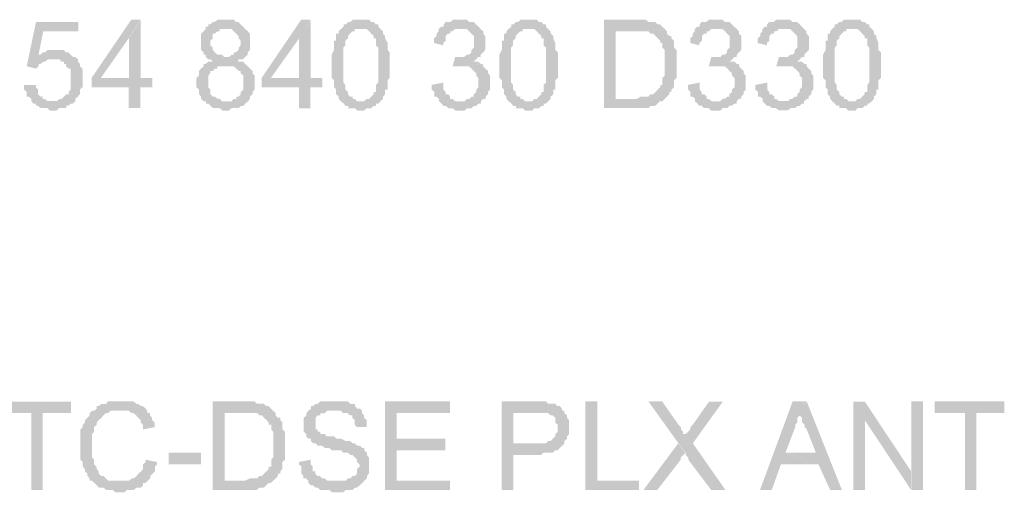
# Model space of a CAD drawing. Header units: millimetres. Extents: x -523 to 1404227, y -783705 to 1038705.
# Tile 175 of 256: x 405165 to 406955, y 238633 to 239493. Entities that reach past the tile are written whole.
import ezdxf

# ---------------------------------------------------------------- set-up
doc = ezdxf.new("R2010")
doc.units = ezdxf.units.MM
doc.linetypes.add('ACAD_ISO08W100', pattern=[36, 24, -3, 6, -3])
doc.layers.add('!!ELEKTRYKA', color=7, linetype='Continuous')

msp = doc.modelspace()

# ---------------------------------------------------------------- hatches: boundary and pattern name
at = {"layer": '!!ELEKTRYKA', "linetype": 'ACAD_ISO08W100'}
for points in [[(405271.51, 239488.35), (405194.83, 239488.35), (405178, 239407.85), (405194.83, 239403.64), (405199.51, 239407.85), (405199.51, 239412.15), (405203.25, 239412.15), (405207.93, 239416.35), (405207.93, 239416.35), (405211.67, 239416.35), (405216.34, 239420.56), (405220.08, 239420.56), (405224.76, 239420.56), (405266.83, 239424.77), (405263.09, 239424.77), (405199.51, 239429.07), (405207.93, 239471.33), (405271.51, 239471.33)], [(405384.76, 239492.61), (405367.95, 239492.61), (405296, 239386.75), (405296, 239369.84), (405363.27, 239369.84), (405363.27, 239331.72), (405384.76, 239331.72), (405384.76, 239369.84), (405406.25, 239369.84), (405406.25, 239386.75), (405384.76, 239386.75), (405312.82, 239386.75), (405363.27, 239458.69)], [(405385.19, 239492.6), (405363.7, 239458.69), (405363.7, 239386.75), (405313.25, 239386.75), (405385.19, 239386.75)], [(405541.51, 239492.6), (405536.85, 239492.6), (405533.11, 239492.6), (405528.45, 239492.6), (405524.72, 239492.6), (405520.05, 239488.4), (405516.32, 239488.4), (405511.65, 239484.11), (405507.92, 239484.11), (405507.92, 239479.91), (405503.25, 239479.91), (405503.25, 239475.71), (405499.52, 239471.42), (405494.85, 239467.22), (405494.85, 239462.93), (405494.85, 239458.73), (405494.85, 239454.53), (405494.85, 239450.24), (405494.85, 239446.04), (405494.85, 239441.84), (405494.85, 239437.55), (405499.52, 239433.35), (405499.52, 239433.35), (405499.52, 239429.15), (405503.25, 239429.15), (405503.25, 239424.86), (405507.92, 239420.66), (405511.65, 239420.66), (405516.32, 239416.36), (405516.32, 239416.36), (405511.65, 239416.36), (405507.92, 239416.36), (405503.25, 239412.16), (405499.52, 239412.16), (405499.52, 239407.97), (405494.85, 239403.67), (405494.85, 239403.67), (405491.12, 239399.47), (405491.12, 239395.27), (405491.12, 239390.98), (405486.46, 239386.78), (405486.46, 239382.49), (405486.46, 239378.29), (405486.46, 239374.09), (405486.46, 239369.8), (405491.12, 239365.6), (405491.12, 239361.4), (405491.12, 239357.11), (405494.85, 239352.91), (405494.85, 239348.71), (405499.52, 239344.42), (405503.25, 239344.42), (405541.51, 239344.42), (405536.85, 239344.42), (405533.11, 239344.42), (405528.45, 239348.71), (405524.72, 239348.71), (405520.05, 239352.91), (405516.32, 239352.91), (405511.65, 239357.11), (405511.65, 239361.4), (405511.65, 239365.6), (405507.92, 239369.8), (405507.92, 239374.09), (405507.92, 239378.29), (405507.92, 239382.49), (405507.92, 239386.78), (405507.92, 239390.98), (405511.65, 239395.27), (405511.65, 239399.47), (405516.32, 239399.47), (405520.05, 239403.67), (405524.72, 239403.67), (405524.72, 239407.97), (405528.45, 239407.97), (405533.11, 239407.97), (405536.85, 239407.97), (405579.77, 239407.97), (405575.11, 239412.16), (405571.37, 239416.36), (405566.71, 239416.36), (405562.97, 239416.36), (405562.97, 239420.66), (405566.71, 239420.66), (405571.37, 239420.66), (405575.11, 239424.86), (405541.51, 239424.86), (405536.85, 239424.86), (405533.11, 239429.15), (405528.45, 239429.15), (405524.72, 239429.15), (405520.05, 239433.35), (405520.05, 239433.35), (405516.32, 239437.55), (405516.32, 239441.84), (405511.65, 239446.04), (405511.65, 239450.24), (405511.65, 239454.53), (405516.32, 239458.73), (405516.32, 239462.93), (405516.32, 239467.22), (405520.05, 239467.22), (405524.72, 239471.42), (405528.45, 239471.42), (405528.45, 239475.71), (405533.11, 239475.71), (405541.51, 239475.71), (405575.11, 239475.71), (405571.37, 239479.91), (405571.37, 239479.91), (405566.71, 239484.11), (405566.71, 239484.11), (405562.97, 239488.4), (405558.31, 239488.4), (405554.58, 239492.6), (405549.91, 239492.6), (405546.18, 239492.6)], [(405693.73, 239492.62), (405676.94, 239492.62), (405605.15, 239386.79), (405605.15, 239369.82), (405673.21, 239369.82), (405673.21, 239331.69), (405693.73, 239331.69), (405693.73, 239369.82), (405715.17, 239369.82), (405715.17, 239386.79), (405693.73, 239386.79), (405621.93, 239386.79), (405673.21, 239458.68)], [(405694.18, 239492.51), (405672.74, 239458.67), (405672.74, 239386.69), (405622.4, 239386.69), (405694.18, 239386.69)], [(405787.56, 239492.58), (405782.9, 239492.58), (405779.18, 239492.58), (405774.52, 239492.58), (405770.79, 239492.58), (405766.13, 239488.3), (405762.41, 239488.3), (405757.75, 239484.11), (405757.75, 239484.11), (405754.02, 239484.11), (405754.02, 239479.82), (405749.37, 239475.63), (405782.9, 239475.63), (405787.56, 239475.63), (405791.29, 239475.63), (405795.94, 239475.63), (405800.6, 239471.44), (405800.6, 239471.44), (405804.33, 239467.15), (405808.98, 239462.96), (405808.98, 239462.96), (405808.98, 239458.67), (405812.71, 239458.67), (405812.71, 239454.48), (405812.71, 239450.2), (405812.71, 239446.01), (405817.37, 239441.72), (405817.37, 239437.53), (405817.37, 239433.34), (405817.37, 239429.05), (405817.37, 239424.86), (405817.37, 239416.38), (405817.37, 239412.1), (405817.37, 239407.91), (405817.37, 239403.62), (405817.37, 239399.43), (405817.37, 239390.95), (405817.37, 239386.76), (405817.37, 239382.47), (405817.37, 239378.28), (405812.71, 239374), (405812.71, 239369.81), (405812.71, 239365.52), (405812.71, 239361.33), (405808.98, 239361.33), (405808.98, 239357.04), (405808.98, 239357.04), (405804.33, 239352.85), (405800.6, 239348.66), (405795.94, 239348.66), (405791.29, 239344.37), (405787.56, 239344.37), (405787.56, 239344.37), (405749.37, 239344.37), (405754.02, 239340.18), (405757.75, 239335.9), (405762.41, 239335.9), (405762.41, 239331.71), (405766.13, 239331.71), (405770.79, 239331.71), (405774.52, 239331.71), (405779.18, 239327.42), (405787.56, 239327.42), (405787.56, 239327.42), (405791.29, 239327.42), (405795.94, 239331.71), (405800.6, 239331.71), (405804.33, 239331.71), (405808.98, 239335.9), (405812.71, 239335.9), (405812.71, 239340.18), (405817.37, 239340.18), (405817.37, 239340.18), (405821.09, 239344.37), (405825.75, 239348.66), (405825.75, 239352.85), (405829.48, 239357.04), (405829.48, 239361.33), (405829.48, 239365.52), (405834.14, 239365.52), (405834.14, 239369.81), (405834.14, 239374), (405834.14, 239378.28), (405834.14, 239382.47), (405837.86, 239386.76), (405837.86, 239390.95), (405837.86, 239395.14), (405837.86, 239399.43), (405837.86, 239403.62), (405837.86, 239412.1), (405837.86, 239412.1), (405837.86, 239420.57), (405837.86, 239424.86), (405837.86, 239429.05), (405837.86, 239433.34), (405834.14, 239437.53), (405834.14, 239441.72), (405834.14, 239446.01), (405834.14, 239450.2), (405834.14, 239450.2), (405829.48, 239458.67), (405829.48, 239462.96), (405829.48, 239462.96), (405825.75, 239467.15), (405825.75, 239471.44), (405821.09, 239475.63), (405817.37, 239479.82), (405817.37, 239484.11), (405812.71, 239484.11), (405808.98, 239488.3), (405808.98, 239488.3), (405804.33, 239488.3), (405800.6, 239492.58), (405795.94, 239492.58), (405791.29, 239492.58)], [(405965.03, 239492.58), (405961.31, 239492.58), (405956.66, 239492.58), (405952.94, 239492.58), (405948.29, 239488.3), (405944.57, 239488.3), (405939.91, 239488.3), (405936.19, 239484.11), (405936.19, 239479.83), (405936.19, 239479.83), (405931.54, 239479.83), (405965.03, 239475.64), (405969.69, 239475.64), (405973.41, 239475.64), (405978.06, 239475.64), (405982.71, 239471.36), (405986.43, 239467.17), (405986.43, 239467.17), (405991.09, 239462.89), (405991.09, 239458.71), (405991.09, 239454.43), (405991.09, 239450.24), (405991.09, 239450.24), (405991.09, 239445.96), (405991.09, 239441.77), (405986.43, 239437.49), (405986.43, 239433.31), (405982.71, 239429.03), (405982.71, 239429.03), (405978.06, 239429.03), (405973.41, 239424.84), (405969.69, 239424.84), (405965.03, 239424.84), (405961.31, 239424.84), (405999.46, 239424.84), (406003.18, 239424.84), (406003.18, 239429.03), (406007.83, 239433.31), (406007.83, 239433.31), (406011.56, 239437.49), (406011.56, 239441.77), (406011.56, 239445.96), (406011.56, 239450.24), (406011.56, 239454.43), (406011.56, 239458.71), (406011.56, 239462.89), (406007.83, 239467.17), (406007.83, 239471.36), (406007.83, 239471.36), (406003.18, 239475.64), (405999.46, 239479.83), (405999.46, 239479.83), (405994.81, 239484.11), (405991.09, 239488.3), (405986.43, 239488.3), (405982.71, 239488.3), (405978.06, 239492.58), (405973.41, 239492.58), (405969.69, 239492.58)], [(406092.48, 239492.56), (406087.84, 239492.56), (406084.12, 239492.56), (406079.47, 239492.56), (406075.75, 239492.56), (406071.1, 239488.28), (406067.38, 239488.28), (406062.74, 239484.1), (406062.74, 239484.1), (406059.02, 239484.1), (406059.02, 239479.82), (406054.37, 239475.64), (406087.84, 239475.64), (406092.48, 239475.64), (406097.13, 239475.64), (406100.85, 239475.64), (406105.5, 239471.36), (406105.5, 239471.36), (406109.22, 239467.18), (406113.87, 239462.9), (406113.87, 239462.9), (406113.87, 239458.62), (406117.59, 239458.62), (406117.59, 239454.44), (406117.59, 239450.16), (406117.59, 239445.98), (406122.23, 239441.7), (406122.23, 239437.52), (406122.23, 239433.24), (406122.23, 239429.06), (406122.23, 239424.78), (406122.23, 239416.32), (406122.23, 239412.14), (406122.23, 239407.86), (406122.23, 239403.68), (406122.23, 239399.4), (406122.23, 239390.94), (406122.23, 239386.67), (406122.23, 239382.48), (406122.23, 239378.21), (406117.59, 239374.02), (406117.59, 239369.75), (406117.59, 239365.56), (406117.59, 239361.29), (406113.87, 239361.29), (406113.87, 239357.1), (406113.87, 239357.1), (406109.22, 239352.83), (406105.5, 239348.64), (406100.85, 239348.64), (406097.13, 239344.37), (406092.48, 239344.37), (406092.48, 239344.37), (406054.37, 239344.37), (406059.02, 239340.09), (406062.74, 239335.91), (406067.38, 239335.91), (406067.38, 239331.63), (406071.1, 239331.63), (406075.75, 239331.63), (406079.47, 239331.63), (406084.12, 239327.45), (406092.48, 239327.45), (406092.48, 239327.45), (406097.13, 239327.45), (406100.85, 239331.63), (406105.5, 239331.63), (406109.22, 239331.63), (406113.87, 239335.91), (406117.59, 239335.91), (406117.59, 239340.09), (406122.23, 239340.09), (406122.23, 239340.09), (406125.95, 239344.37), (406130.6, 239348.64), (406130.6, 239352.83), (406135.25, 239357.1), (406135.25, 239361.29), (406135.25, 239365.56), (406138.97, 239365.56), (406138.97, 239369.75), (406138.97, 239374.02), (406138.97, 239378.21), (406138.97, 239382.48), (406143.62, 239386.67), (406143.62, 239390.94), (406143.62, 239395.13), (406143.62, 239399.4), (406143.62, 239403.68), (406143.62, 239412.14), (406143.62, 239412.14), (406143.62, 239420.6), (406143.62, 239424.78), (406143.62, 239429.06), (406143.62, 239433.24), (406138.97, 239437.52), (406138.97, 239441.7), (406138.97, 239445.98), (406138.97, 239450.16), (406138.97, 239450.16), (406135.25, 239458.62), (406135.25, 239462.9), (406135.25, 239462.9), (406130.6, 239467.18), (406130.6, 239471.36), (406125.95, 239475.64), (406122.23, 239479.82), (406122.23, 239484.1), (406117.59, 239484.1), (406113.87, 239488.28), (406113.87, 239488.28), (406109.22, 239488.28), (406105.5, 239492.56), (406100.85, 239492.56), (406097.13, 239492.56)], [(406282.36, 239492.57), (406227.57, 239492.57), (406227.57, 239331.74), (406287, 239331.74), (406290.72, 239331.74), (406295.36, 239331.74), (406300, 239331.74), (406303.72, 239331.74), (406308.36, 239331.74), (406312.07, 239335.92), (406316.72, 239335.92), (406320.43, 239335.92), (406325.07, 239340.19), (406325.07, 239340.19), (406328.79, 239344.37), (406333.43, 239344.37), (406338.08, 239348.64), (406338.08, 239348.64), (406248.93, 239348.64), (406248.93, 239471.4), (406282.36, 239471.4), (406338.08, 239475.67), (406333.43, 239479.85), (406333.43, 239479.85), (406328.79, 239484.12), (406325.07, 239484.12), (406320.43, 239488.3), (406316.72, 239488.3), (406312.07, 239488.3), (406312.07, 239488.3), (406308.36, 239488.3), (406303.72, 239492.57), (406300, 239492.57), (406295.36, 239492.57), (406287, 239492.57)], [(406430.95, 239492.61), (406426.32, 239492.61), (406421.68, 239492.61), (406417.97, 239492.61), (406413.33, 239488.34), (406409.62, 239488.34), (406404.98, 239488.34), (406401.27, 239484.16), (406401.27, 239479.9), (406401.27, 239479.9), (406396.63, 239479.9), (406430.95, 239475.63), (406434.66, 239475.63), (406439.3, 239475.63), (406443.01, 239475.63), (406447.65, 239471.46), (406451.36, 239467.19), (406451.36, 239467.19), (406456, 239463.02), (406456, 239458.75), (406456, 239454.48), (406456, 239450.31), (406456, 239450.31), (406456, 239446.04), (406456, 239441.78), (406451.36, 239437.6), (406451.36, 239433.33), (406447.65, 239429.07), (406447.65, 239429.07), (406443.01, 239429.07), (406439.3, 239424.89), (406434.66, 239424.89), (406430.95, 239424.89), (406426.32, 239424.89), (406464.35, 239424.89), (406468.98, 239424.89), (406468.98, 239429.07), (406472.69, 239433.33), (406472.69, 239433.33), (406477.33, 239437.6), (406477.33, 239441.78), (406477.33, 239446.04), (406477.33, 239450.31), (406477.33, 239454.48), (406477.33, 239458.75), (406477.33, 239463.02), (406472.69, 239467.19), (406472.69, 239471.46), (406472.69, 239471.46), (406468.98, 239475.63), (406464.35, 239479.9), (406464.35, 239479.9), (406459.71, 239484.16), (406456, 239488.34), (406451.36, 239488.34), (406447.65, 239488.34), (406443.01, 239492.61), (406439.3, 239492.61), (406434.66, 239492.61)], [(406553.75, 239492.6), (406549.12, 239492.6), (406544.49, 239492.6), (406540.78, 239492.6), (406536.15, 239488.34), (406532.44, 239488.34), (406527.8, 239488.34), (406524.1, 239484.17), (406524.1, 239479.9), (406524.1, 239479.9), (406519.46, 239479.9), (406553.75, 239475.64), (406557.46, 239475.64), (406562.1, 239475.64), (406565.8, 239475.64), (406570.44, 239471.47), (406574.14, 239467.21), (406574.14, 239467.21), (406578.78, 239462.94), (406578.78, 239458.77), (406578.78, 239454.51), (406578.78, 239450.25), (406578.78, 239450.25), (406578.78, 239446.08), (406578.78, 239441.81), (406574.14, 239437.55), (406574.14, 239433.29), (406570.44, 239429.12), (406570.44, 239429.12), (406565.8, 239429.12), (406562.1, 239424.85), (406557.46, 239424.85), (406553.75, 239424.85), (406549.12, 239424.85), (406587.12, 239424.85), (406591.75, 239424.85), (406591.75, 239429.12), (406595.46, 239433.29), (406595.46, 239433.29), (406600.1, 239437.55), (406600.1, 239441.81), (406600.1, 239446.08), (406600.1, 239450.25), (406600.1, 239454.51), (406600.1, 239458.77), (406600.1, 239462.94), (406595.46, 239467.21), (406595.46, 239471.47), (406595.46, 239471.47), (406591.75, 239475.64), (406587.12, 239479.9), (406587.12, 239479.9), (406583.41, 239484.17), (406578.78, 239488.34), (406574.14, 239488.34), (406570.44, 239488.34), (406565.8, 239492.6), (406562.1, 239492.6), (406557.46, 239492.6)], [(406680.26, 239492.58), (406676.56, 239492.58), (406671.93, 239492.58), (406667.3, 239492.58), (406663.59, 239492.58), (406658.96, 239488.32), (406655.26, 239488.32), (406650.63, 239484.15), (406650.63, 239484.15), (406646.92, 239484.15), (406646.92, 239479.89), (406642.29, 239475.63), (406676.56, 239475.63), (406680.26, 239475.63), (406684.89, 239475.63), (406688.59, 239475.63), (406693.23, 239471.46), (406693.23, 239471.46), (406696.93, 239467.2), (406701.56, 239462.94), (406701.56, 239462.94), (406701.56, 239458.68), (406706.19, 239458.68), (406706.19, 239454.52), (406706.19, 239450.26), (406706.19, 239446), (406709.89, 239441.83), (406709.89, 239437.57), (406709.89, 239433.31), (406709.89, 239429.05), (406709.89, 239424.88), (406709.89, 239416.36), (406709.89, 239412.19), (406709.89, 239407.94), (406709.89, 239403.68), (406709.89, 239399.42), (406709.89, 239390.99), (406709.89, 239386.73), (406709.89, 239382.56), (406709.89, 239378.3), (406706.19, 239374.04), (406706.19, 239369.78), (406706.19, 239365.61), (406706.19, 239361.35), (406701.56, 239361.35), (406701.56, 239357.09), (406701.56, 239357.09), (406696.93, 239352.93), (406693.23, 239348.67), (406688.59, 239348.67), (406684.89, 239344.41), (406680.26, 239344.41), (406680.26, 239344.41), (406642.29, 239344.41), (406646.92, 239340.15), (406650.63, 239335.98), (406655.26, 239335.98), (406655.26, 239331.72), (406658.96, 239331.72), (406663.59, 239331.72), (406667.3, 239331.72), (406671.93, 239327.46), (406680.26, 239327.46), (406680.26, 239327.46), (406684.89, 239327.46), (406688.59, 239331.72), (406693.23, 239331.72), (406696.93, 239331.72), (406701.56, 239335.98), (406706.19, 239335.98), (406706.19, 239340.15), (406709.89, 239340.15), (406709.89, 239340.15), (406714.52, 239344.41), (406718.23, 239348.67), (406718.23, 239352.93), (406722.86, 239357.09), (406722.86, 239361.35), (406722.86, 239365.61), (406726.56, 239365.61), (406726.56, 239369.78), (406726.56, 239374.04), (406726.56, 239378.3), (406726.56, 239382.56), (406731.19, 239386.73), (406731.19, 239390.99), (406731.19, 239395.25), (406731.19, 239399.42), (406731.19, 239403.68), (406731.19, 239412.19), (406731.19, 239412.19), (406731.19, 239420.62), (406731.19, 239424.88), (406731.19, 239429.05), (406731.19, 239433.31), (406726.56, 239437.57), (406726.56, 239441.83), (406726.56, 239446), (406726.56, 239450.26), (406726.56, 239450.26), (406722.86, 239458.68), (406722.86, 239462.94), (406722.86, 239462.94), (406718.23, 239467.2), (406718.23, 239471.46), (406714.52, 239475.63), (406709.89, 239479.89), (406709.89, 239484.15), (406706.19, 239484.15), (406701.56, 239488.32), (406701.56, 239488.32), (406696.93, 239488.32), (406693.23, 239492.58), (406688.59, 239492.58), (406684.89, 239492.58)], [(405575.24, 239475.69), (405541.66, 239475.69), (405541.66, 239475.69), (405546.32, 239475.69), (405550.06, 239475.69), (405554.72, 239471.4), (405558.45, 239467.2), (405558.45, 239467.2), (405563.12, 239462.91), (405563.12, 239458.72), (405566.85, 239454.52), (405566.85, 239450.23), (405566.85, 239450.23), (405566.85, 239446.03), (405563.12, 239441.74), (405563.12, 239437.54), (405558.45, 239433.34), (405554.72, 239433.34), (405554.72, 239429.05), (405550.06, 239429.05), (405546.32, 239424.85), (405541.66, 239424.85), (405575.24, 239424.85), (405579.91, 239429.05), (405579.91, 239433.34), (405579.91, 239433.34), (405583.64, 239437.54), (405583.64, 239441.74), (405583.64, 239446.03), (405583.64, 239450.23), (405583.64, 239454.52), (405583.64, 239458.72), (405583.64, 239462.91), (405583.64, 239467.2), (405579.91, 239471.4), (405579.91, 239471.4)], [(405748.88, 239475.65), (405745.16, 239471.45), (405745.16, 239467.17), (405740.5, 239467.17), (405740.5, 239462.98), (405740.5, 239454.5), (405736.77, 239454.5), (405736.77, 239450.21), (405736.77, 239446.02), (405736.77, 239446.02), (405736.77, 239441.83), (405736.77, 239437.54), (405732.11, 239429.06), (405732.11, 239424.87), (405732.11, 239420.59), (405732.11, 239416.39), (405732.11, 239412.2), (405732.11, 239407.91), (405732.11, 239403.72), (405732.11, 239395.24), (405732.11, 239390.96), (405732.11, 239386.77), (405736.77, 239382.48), (405736.77, 239378.29), (405736.77, 239374.1), (405736.77, 239369.81), (405740.5, 239365.62), (405740.5, 239361.33), (405740.5, 239357.14), (405745.16, 239352.85), (405745.16, 239352.85), (405745.16, 239348.66), (405748.88, 239344.38), (405748.88, 239344.38), (405787.08, 239344.38), (405783.36, 239344.38), (405778.7, 239344.38), (405774.04, 239348.66), (405770.31, 239348.66), (405770.31, 239352.85), (405765.65, 239352.85), (405761.93, 239357.14), (405761.93, 239357.14), (405761.93, 239361.33), (405757.27, 239365.62), (405757.27, 239365.62), (405757.27, 239369.81), (405757.27, 239374.1), (405753.54, 239378.29), (405753.54, 239382.48), (405753.54, 239386.77), (405753.54, 239390.96), (405753.54, 239399.44), (405753.54, 239403.72), (405753.54, 239412.2), (405753.54, 239412.2), (405753.54, 239420.59), (405753.54, 239424.87), (405753.54, 239429.06), (405753.54, 239437.54), (405753.54, 239441.83), (405757.27, 239446.02), (405757.27, 239450.21), (405757.27, 239454.5), (405757.27, 239454.5), (405761.93, 239458.69), (405761.93, 239462.98), (405761.93, 239462.98), (405765.65, 239467.17), (405770.31, 239471.45), (405774.04, 239471.45), (405774.04, 239475.65), (405778.7, 239475.65), (405783.36, 239475.65)], [(405931.46, 239479.89), (405926.8, 239475.7), (405926.8, 239471.42), (405923.08, 239467.23), (405923.08, 239462.95), (405918.43, 239458.76), (405918.43, 239454.48), (405918.43, 239450.3), (405935.18, 239446.02), (405935.18, 239450.3), (405939.83, 239454.48), (405939.83, 239458.76), (405939.83, 239462.95), (405943.55, 239467.23), (405948.2, 239467.23), (405948.2, 239471.42), (405951.93, 239471.42), (405956.58, 239475.7), (405960.3, 239475.7), (405964.95, 239475.7)], [(406053.85, 239475.66), (406050.13, 239471.38), (406050.13, 239467.2), (406045.49, 239467.2), (406045.49, 239462.92), (406045.49, 239454.46), (406041.77, 239454.46), (406041.77, 239450.28), (406041.77, 239446), (406041.77, 239446), (406041.77, 239441.72), (406041.77, 239437.54), (406037.12, 239429.08), (406037.12, 239424.8), (406037.12, 239420.62), (406037.12, 239416.34), (406037.12, 239412.16), (406037.12, 239407.88), (406037.12, 239403.7), (406037.12, 239395.24), (406037.12, 239390.96), (406037.12, 239386.78), (406041.77, 239382.5), (406041.77, 239378.31), (406041.77, 239374.04), (406041.77, 239369.76), (406045.49, 239365.58), (406045.49, 239361.3), (406045.49, 239357.12), (406050.13, 239352.84), (406050.13, 239352.84), (406050.13, 239348.65), (406053.85, 239344.38), (406053.85, 239344.38), (406091.97, 239344.38), (406088.25, 239344.38), (406083.61, 239344.38), (406079.89, 239348.65), (406075.24, 239348.65), (406075.24, 239352.84), (406070.59, 239352.84), (406066.87, 239357.12), (406066.87, 239357.12), (406066.87, 239361.3), (406062.22, 239365.58), (406062.22, 239365.58), (406062.22, 239369.76), (406062.22, 239374.04), (406058.5, 239378.31), (406058.5, 239382.5), (406058.5, 239386.78), (406058.5, 239390.96), (406058.5, 239399.42), (406058.5, 239403.7), (406058.5, 239412.16), (406058.5, 239412.16), (406058.5, 239420.62), (406058.5, 239424.8), (406058.5, 239429.08), (406058.5, 239437.54), (406058.5, 239441.72), (406062.22, 239446), (406062.22, 239450.28), (406062.22, 239454.46), (406062.22, 239454.46), (406066.87, 239458.74), (406066.87, 239462.92), (406066.87, 239462.92), (406070.59, 239467.2), (406075.24, 239471.38), (406079.89, 239471.38), (406079.89, 239475.66), (406083.61, 239475.66), (406088.25, 239475.66)], [(406338.1, 239475.58), (406282.39, 239471.41), (406282.39, 239471.41), (406291.67, 239471.41), (406295.39, 239471.41), (406300.03, 239471.41), (406303.74, 239471.41), (406308.39, 239471.41), (406308.39, 239471.41), (406312.1, 239467.13), (406316.74, 239467.13), (406316.74, 239467.13), (406321.38, 239462.96), (406325.1, 239458.69), (406329.74, 239454.41), (406329.74, 239450.24), (406329.74, 239450.24), (406333.45, 239450.24), (406333.45, 239445.97), (406333.45, 239441.79), (406338.1, 239437.52), (406338.1, 239433.25), (406338.1, 239429.07), (406338.1, 239424.8), (406338.1, 239416.35), (406338.1, 239412.08), (406338.1, 239407.9), (406338.1, 239403.63), (406338.1, 239399.45), (406338.1, 239395.18), (406338.1, 239390.91), (406333.45, 239386.73), (406333.45, 239382.46), (406333.45, 239382.46), (406333.45, 239374.01), (406329.74, 239374.01), (406329.74, 239369.83), (406325.1, 239365.56), (406321.38, 239361.29), (406321.38, 239361.29), (406316.74, 239357.11), (406312.1, 239357.11), (406308.39, 239352.84), (406308.39, 239352.84), (406303.74, 239352.84), (406300.03, 239352.84), (406295.39, 239352.84), (406287.03, 239348.66), (406282.39, 239348.66), (406248.96, 239348.66), (406338.1, 239348.66), (406341.81, 239352.84), (406346.45, 239357.11), (406346.45, 239361.29), (406350.17, 239361.29), (406350.17, 239365.56), (406354.81, 239369.83), (406354.81, 239374.01), (406354.81, 239378.28), (406354.81, 239382.46), (406359.45, 239386.73), (406359.45, 239390.91), (406359.45, 239395.18), (406359.45, 239399.45), (406359.45, 239403.63), (406359.45, 239407.9), (406359.45, 239412.08), (406359.45, 239416.35), (406359.45, 239420.62), (406359.45, 239424.8), (406359.45, 239429.07), (406359.45, 239433.25), (406359.45, 239437.52), (406354.81, 239441.79), (406354.81, 239445.97), (406354.81, 239450.24), (406354.81, 239454.41), (406350.17, 239458.69), (406350.17, 239462.96), (406346.45, 239462.96), (406341.81, 239467.13), (406341.81, 239471.41)], [(406397.2, 239479.89), (406392.56, 239475.62), (406392.56, 239471.45), (406388.85, 239467.18), (406388.85, 239462.92), (406384.21, 239458.74), (406384.21, 239454.47), (406384.21, 239450.21), (406400.91, 239446.03), (406400.91, 239450.21), (406405.55, 239454.47), (406405.55, 239458.74), (406405.55, 239462.92), (406409.26, 239467.18), (406413.9, 239467.18), (406413.9, 239471.45), (406418.54, 239471.45), (406422.25, 239475.62), (406426.88, 239475.62), (406430.59, 239475.62)], [(406520.02, 239479.9), (406515.38, 239475.64), (406515.38, 239471.37), (406511.68, 239467.2), (406511.68, 239462.94), (406507.04, 239458.67), (406507.04, 239454.5), (406507.04, 239450.24), (406523.73, 239445.98), (406523.73, 239450.24), (406528.36, 239454.5), (406528.36, 239458.67), (406528.36, 239462.94), (406532.07, 239467.2), (406536.7, 239467.2), (406536.7, 239471.37), (406541.34, 239471.37), (406545.04, 239475.64), (406549.68, 239475.64), (406553.39, 239475.64)], [(406642.4, 239475.6), (406638.7, 239471.43), (406638.7, 239467.17), (406634.07, 239467.17), (406634.07, 239462.91), (406634.07, 239454.48), (406630.36, 239454.48), (406630.36, 239450.22), (406630.36, 239445.96), (406630.36, 239445.96), (406630.36, 239441.79), (406630.36, 239437.53), (406625.73, 239429.01), (406625.73, 239424.84), (406625.73, 239420.58), (406625.73, 239416.32), (406625.73, 239412.15), (406625.73, 239407.89), (406625.73, 239403.63), (406625.73, 239395.21), (406625.73, 239390.95), (406625.73, 239386.68), (406630.36, 239382.52), (406630.36, 239378.26), (406630.36, 239374), (406630.36, 239369.83), (406634.07, 239365.57), (406634.07, 239361.31), (406634.07, 239357.05), (406638.7, 239352.88), (406638.7, 239352.88), (406638.7, 239348.62), (406642.4, 239344.36), (406642.4, 239344.36), (406680.37, 239344.36), (406676.67, 239344.36), (406672.04, 239344.36), (406668.33, 239348.62), (406663.7, 239348.62), (406663.7, 239352.88), (406660, 239352.88), (406655.37, 239357.05), (406655.37, 239357.05), (406655.37, 239361.31), (406650.74, 239365.57), (406650.74, 239365.57), (406650.74, 239369.83), (406650.74, 239374), (406647.03, 239378.26), (406647.03, 239382.52), (406647.03, 239386.68), (406647.03, 239390.95), (406647.03, 239399.37), (406647.03, 239403.63), (406647.03, 239412.15), (406647.03, 239412.15), (406647.03, 239420.58), (406647.03, 239424.84), (406647.03, 239429.01), (406647.03, 239437.53), (406647.03, 239441.79), (406650.74, 239445.96), (406650.74, 239450.22), (406650.74, 239454.48), (406650.74, 239454.48), (406655.37, 239458.65), (406655.37, 239462.91), (406655.37, 239462.91), (406660, 239467.17), (406663.7, 239471.43), (406668.33, 239471.43), (406668.33, 239475.6), (406672.04, 239475.6), (406676.67, 239475.6)], [(405228.62, 239437.6), (405228.62, 239437.6), (405223.95, 239437.6), (405220.21, 239437.6), (405215.53, 239437.6), (405211.79, 239433.3), (405207.12, 239433.3), (405203.38, 239429.09), (405198.71, 239429.09), (405262.28, 239424.88), (405257.6, 239429.09), (405253.87, 239433.3), (405253.87, 239433.3), (405249.19, 239433.3), (405245.45, 239437.6), (405240.78, 239437.6), (405237.04, 239437.6)], [(405266.3, 239424.87), (405224.24, 239420.57), (405228.91, 239420.57), (405232.65, 239420.57), (405237.32, 239420.57), (405241.06, 239416.37), (405245.74, 239416.37), (405245.74, 239412.16), (405249.48, 239412.16), (405249.48, 239407.95), (405254.15, 239403.65), (405257.89, 239403.65), (405257.89, 239399.45), (405257.89, 239395.24), (405257.89, 239390.94), (405257.89, 239382.53), (405257.89, 239382.53), (405257.89, 239378.23), (405257.89, 239374.02), (405257.89, 239369.82), (405257.89, 239365.61), (405254.15, 239361.31), (405254.15, 239357.1), (405249.48, 239357.1), (405249.48, 239357.1), (405245.74, 239352.9), (405241.06, 239348.6), (405237.32, 239348.6), (405232.65, 239344.39), (405228.91, 239344.39), (405224.24, 239344.39), (405266.3, 239344.39), (405266.3, 239348.6), (405266.3, 239348.6), (405270.98, 239352.9), (405274.71, 239357.1), (405274.71, 239361.31), (405274.71, 239365.61), (405279.39, 239369.82), (405279.39, 239374.02), (405279.39, 239378.23), (405279.39, 239382.53), (405279.39, 239386.74), (405279.39, 239386.74), (405279.39, 239390.94), (405279.39, 239395.24), (405279.39, 239399.45), (405279.39, 239403.65), (405274.71, 239407.95), (405274.71, 239412.16), (405270.98, 239416.37), (405270.98, 239420.57)], [(405956.89, 239424.84), (405952.24, 239407.91), (405956.89, 239407.91), (405960.61, 239407.91), (405965.26, 239407.91), (405968.99, 239407.91), (406007.13, 239412.19), (406003.41, 239412.19), (405998.76, 239416.37), (405995.03, 239416.37), (405990.38, 239416.37), (405995.03, 239420.65), (405998.76, 239424.84), (405960.61, 239424.84)], [(406422.66, 239424.81), (406418.03, 239407.93), (406422.66, 239407.93), (406426.37, 239407.93), (406431.01, 239407.93), (406434.72, 239407.93), (406472.74, 239412.1), (406469.03, 239412.1), (406464.4, 239416.37), (406460.69, 239416.37), (406456.05, 239416.37), (406460.69, 239420.63), (406464.4, 239424.81), (406426.37, 239424.81)], [(406545.49, 239424.86), (406540.85, 239407.9), (406545.49, 239407.9), (406549.19, 239407.9), (406553.83, 239407.9), (406557.53, 239407.9), (406595.53, 239412.16), (406591.82, 239412.16), (406587.19, 239416.33), (406583.48, 239416.33), (406578.85, 239416.33), (406583.48, 239420.59), (406587.19, 239424.86), (406549.19, 239424.86)], [(405580.22, 239407.87), (405537.3, 239407.87), (405545.69, 239407.87), (405550.36, 239407.87), (405554.09, 239407.87), (405554.09, 239407.87), (405558.76, 239403.67), (405563.42, 239399.47), (405567.15, 239399.47), (405567.15, 239395.18), (405571.82, 239390.98), (405571.82, 239386.69), (405571.82, 239382.49), (405571.82, 239378.29), (405571.82, 239374), (405571.82, 239369.8), (405571.82, 239365.6), (405567.15, 239361.31), (405567.15, 239357.11), (405563.42, 239352.91), (405558.76, 239352.91), (405558.76, 239348.62), (405554.09, 239348.62), (405550.36, 239344.42), (405545.69, 239344.42), (405541.96, 239344.42), (405503.71, 239344.42), (405503.71, 239340.13), (405508.37, 239340.13), (405512.11, 239335.93), (405512.11, 239335.93), (405516.77, 239331.73), (405520.5, 239331.73), (405525.17, 239331.73), (405528.9, 239331.73), (405533.57, 239327.44), (405541.96, 239327.44), (405541.96, 239327.44), (405545.69, 239327.44), (405550.36, 239331.73), (405554.09, 239331.73), (405558.76, 239331.73), (405563.42, 239331.73), (405567.15, 239335.93), (405571.82, 239335.93), (405575.55, 239340.13), (405580.22, 239344.42), (405580.22, 239344.42), (405583.95, 239348.62), (405583.95, 239352.91), (405588.61, 239357.11), (405588.61, 239361.31), (405592.35, 239365.6), (405592.35, 239369.8), (405592.35, 239374), (405592.35, 239378.29), (405592.35, 239378.29), (405592.35, 239382.49), (405592.35, 239386.69), (405592.35, 239390.98), (405588.61, 239395.18), (405588.61, 239399.47), (405583.95, 239403.67), (405583.95, 239403.67)], [(406007.42, 239412.06), (405970.2, 239407.87), (405970.2, 239407.87), (405973.92, 239407.87), (405978.57, 239407.87), (405982.3, 239407.87), (405986.95, 239403.59), (405990.67, 239399.4), (405990.67, 239399.4), (405995.32, 239395.12), (405995.32, 239390.94), (405999.04, 239386.66), (405999.04, 239382.47), (405999.04, 239378.19), (405999.04, 239378.19), (405999.04, 239374), (405999.04, 239369.72), (405995.32, 239365.53), (405995.32, 239361.25), (405990.67, 239357.07), (405990.67, 239352.79), (405986.95, 239352.79), (405982.3, 239348.6), (405978.57, 239348.6), (405973.92, 239344.32), (405970.2, 239344.32), (405965.55, 239344.32), (405927.4, 239344.32), (405932.05, 239340.13), (405932.05, 239340.13), (405935.77, 239335.85), (405940.43, 239335.85), (405944.15, 239331.67), (405948.8, 239331.67), (405952.52, 239331.67), (405957.17, 239327.39), (405960.9, 239327.39), (405965.55, 239327.39), (405970.2, 239327.39), (405973.92, 239327.39), (405978.57, 239331.67), (405982.3, 239331.67), (405986.95, 239331.67), (405990.67, 239335.85), (405995.32, 239335.85), (405999.04, 239340.13), (406003.7, 239340.13), (406003.7, 239344.32), (406003.7, 239344.32), (406007.42, 239348.6), (406012.07, 239348.6), (406012.07, 239352.79), (406016.72, 239357.07), (406016.72, 239361.25), (406020.44, 239365.53), (406020.44, 239369.72), (406020.44, 239374), (406020.44, 239378.19), (406020.44, 239378.19), (406020.44, 239386.66), (406020.44, 239390.94), (406016.72, 239395.12), (406016.72, 239399.4), (406016.72, 239399.4), (406012.07, 239403.59), (406012.07, 239403.59), (406007.42, 239407.87)], [(406473.19, 239412.15), (406435.16, 239407.88), (406435.16, 239407.88), (406438.87, 239407.88), (406443.51, 239407.88), (406447.22, 239407.88), (406451.86, 239403.71), (406455.57, 239399.44), (406455.57, 239399.44), (406460.21, 239395.27), (406460.21, 239391), (406464.85, 239386.73), (406464.85, 239382.56), (406464.85, 239378.29), (406464.85, 239378.29), (406464.85, 239374.03), (406464.85, 239369.85), (406460.21, 239365.59), (406460.21, 239361.32), (406455.57, 239357.14), (406455.57, 239352.88), (406451.86, 239352.88), (406447.22, 239348.7), (406443.51, 239348.7), (406438.87, 239344.44), (406435.16, 239344.44), (406430.52, 239344.44), (406392.49, 239344.44), (406397.13, 239340.17), (406397.13, 239340.17), (406400.84, 239336), (406405.48, 239336), (406409.19, 239331.73), (406413.83, 239331.73), (406417.54, 239331.73), (406422.18, 239327.46), (406426.81, 239327.46), (406430.52, 239327.46), (406435.16, 239327.46), (406438.87, 239327.46), (406443.51, 239331.73), (406447.22, 239331.73), (406451.86, 239331.73), (406455.57, 239336), (406460.21, 239336), (406464.85, 239340.17), (406468.56, 239340.17), (406468.56, 239344.44), (406468.56, 239344.44), (406473.19, 239348.7), (406476.9, 239348.7), (406476.9, 239352.88), (406481.54, 239357.14), (406481.54, 239361.32), (406485.25, 239365.59), (406485.25, 239369.85), (406485.25, 239374.03), (406485.25, 239378.29), (406485.25, 239378.29), (406485.25, 239386.73), (406485.25, 239391), (406481.54, 239395.27), (406481.54, 239399.44), (406481.54, 239399.44), (406476.9, 239403.71), (406476.9, 239403.71), (406473.19, 239407.88)], [(406595.96, 239412.12), (406557.96, 239407.95), (406557.96, 239407.95), (406561.66, 239407.95), (406566.3, 239407.95), (406570.01, 239407.95), (406574.64, 239403.69), (406579.27, 239399.42), (406579.27, 239399.42), (406582.98, 239395.25), (406582.98, 239390.99), (406587.62, 239386.72), (406587.62, 239382.55), (406587.62, 239378.29), (406587.62, 239378.29), (406587.62, 239374.03), (406587.62, 239369.86), (406582.98, 239365.59), (406582.98, 239361.33), (406579.27, 239357.16), (406579.27, 239352.9), (406574.64, 239352.9), (406570.01, 239348.63), (406566.3, 239348.63), (406561.66, 239344.46), (406557.96, 239344.46), (406553.32, 239344.46), (406515.32, 239344.46), (406519.96, 239340.2), (406519.96, 239340.2), (406523.66, 239335.93), (406528.3, 239335.93), (406532.01, 239331.76), (406536.64, 239331.76), (406540.35, 239331.76), (406544.98, 239327.5), (406549.62, 239327.5), (406553.32, 239327.5), (406557.96, 239327.5), (406561.66, 239327.5), (406566.3, 239331.76), (406570.01, 239331.76), (406574.64, 239331.76), (406579.27, 239335.93), (406582.98, 239335.93), (406587.62, 239340.2), (406591.32, 239340.2), (406591.32, 239344.46), (406591.32, 239344.46), (406595.96, 239348.63), (406599.66, 239348.63), (406599.66, 239352.9), (406604.3, 239357.16), (406604.3, 239361.33), (406608.01, 239365.59), (406608.01, 239369.86), (406608.01, 239374.03), (406608.01, 239378.29), (406608.01, 239378.29), (406608.01, 239386.72), (406608.01, 239390.99), (406604.3, 239395.25), (406604.3, 239399.42), (406604.3, 239399.42), (406599.66, 239403.69), (406599.66, 239403.69), (406595.96, 239407.95)], [(405935.69, 239378.24), (405914.29, 239374.05), (405914.29, 239369.77), (405914.29, 239365.58), (405918.94, 239361.3), (405918.94, 239357.11), (405918.94, 239352.83), (405922.66, 239352.83), (405927.32, 239348.65), (405927.32, 239344.37), (405965.47, 239344.37), (405960.81, 239344.37), (405957.09, 239344.37), (405952.44, 239348.65), (405947.79, 239348.65), (405947.79, 239352.83), (405947.79, 239352.83), (405944.06, 239357.11), (405939.41, 239357.11), (405939.41, 239361.3), (405935.69, 239365.58), (405935.69, 239369.77)], [(406401.41, 239378.28), (406380.07, 239374.01), (406380.07, 239369.84), (406380.07, 239365.57), (406384.71, 239361.3), (406384.71, 239357.13), (406384.71, 239352.86), (406388.42, 239352.86), (406393.06, 239348.59), (406393.06, 239344.42), (406431.09, 239344.42), (406426.46, 239344.42), (406422.75, 239344.42), (406418.11, 239348.59), (406414.4, 239348.59), (406414.4, 239352.86), (406414.4, 239352.86), (406409.76, 239357.13), (406405.12, 239357.13), (406405.12, 239361.3), (406401.41, 239365.57), (406401.41, 239369.84)], [(406524.22, 239378.28), (406502.9, 239374.01), (406502.9, 239369.75), (406502.9, 239365.58), (406507.54, 239361.32), (406507.54, 239357.05), (406507.54, 239352.88), (406511.24, 239352.88), (406515.88, 239348.62), (406515.88, 239344.35), (406553.88, 239344.35), (406549.25, 239344.35), (406545.54, 239344.35), (406540.91, 239348.62), (406537.2, 239348.62), (406537.2, 239352.88), (406537.2, 239352.88), (406532.56, 239357.05), (406527.93, 239357.05), (406527.93, 239361.32), (406524.22, 239365.58), (406524.22, 239369.75)], [(405194.68, 239374.02), (405173.17, 239374.02), (405173.17, 239369.82), (405173.17, 239365.61), (405177.85, 239361.4), (405177.85, 239357.1), (405177.85, 239352.89), (405181.59, 239352.89), (405186.26, 239348.68), (405186.26, 239344.48), (405190, 239340.17), (405194.68, 239340.17), (405194.68, 239335.97), (405198.42, 239335.97), (405203.1, 239331.76), (405206.84, 239331.76), (405211.51, 239331.76), (405215.25, 239331.76), (405219.93, 239327.46), (405223.67, 239327.46), (405223.67, 239327.46), (405232.08, 239327.46), (405236.76, 239331.76), (405240.5, 239331.76), (405245.17, 239331.76), (405249.85, 239331.76), (405249.85, 239335.97), (405253.59, 239335.97), (405258.26, 239340.17), (405262.01, 239340.17), (405266.68, 239344.48), (405223.67, 239344.48), (405223.67, 239344.48), (405219.93, 239344.48), (405215.25, 239344.48), (405211.51, 239348.68), (405206.84, 239348.68), (405206.84, 239352.89), (405203.1, 239352.89), (405198.42, 239357.1), (405198.42, 239361.4), (405198.42, 239365.61), (405194.68, 239369.82)], [(405258.29, 238798.25), (405131.08, 238798.25), (405131.08, 238777.11), (405186.26, 238777.11), (405186.26, 238637.46), (405206.84, 238637.46), (405206.84, 238777.11), (405258.29, 238777.11)], [(405347.25, 238798.3), (405347.25, 238798.3), (405342.58, 238798.3), (405338.84, 238798.3), (405334.17, 238798.3), (405330.43, 238798.3), (405325.76, 238798.3), (405322.02, 238794.01), (405317.35, 238794.01), (405313.61, 238794.01), (405308.94, 238789.8), (405308.94, 238789.8), (405305.2, 238789.8), (405305.2, 238785.6), (405300.53, 238781.3), (405296.79, 238781.3), (405292.12, 238777.09), (405292.12, 238772.89), (405288.38, 238768.59), (405283.71, 238764.38), (405283.71, 238760.18), (405283.71, 238760.18), (405279.97, 238755.97), (405279.97, 238755.97), (405279.97, 238751.68), (405275.3, 238747.47), (405275.3, 238743.27), (405275.3, 238738.97), (405275.3, 238734.76), (405275.3, 238726.26), (405275.3, 238722.05), (405275.3, 238717.85), (405275.3, 238713.64), (405275.3, 238709.34), (405275.3, 238705.14), (405275.3, 238700.93), (405275.3, 238696.64), (405275.3, 238692.43), (405279.97, 238688.23), (405279.97, 238683.93), (405279.97, 238679.72), (405283.71, 238675.52), (405283.71, 238675.52), (405283.71, 238671.22), (405288.38, 238667.01), (405288.38, 238662.81), (405292.12, 238658.6), (405292.12, 238654.31), (405296.79, 238654.31), (405300.53, 238650.1), (405347.25, 238654.31), (405347.25, 238654.31), (405338.84, 238654.31), (405334.17, 238654.31), (405330.43, 238654.31), (405325.76, 238654.31), (405322.02, 238658.6), (405322.02, 238658.6), (405317.35, 238662.81), (405313.61, 238662.81), (405308.94, 238667.01), (405308.94, 238671.22), (405305.2, 238675.52), (405305.2, 238679.72), (405300.53, 238683.93), (405300.53, 238683.93), (405300.53, 238688.23), (405300.53, 238692.43), (405296.79, 238696.64), (405296.79, 238700.93), (405296.79, 238705.14), (405296.79, 238709.34), (405296.79, 238713.64), (405296.79, 238717.85), (405296.79, 238717.85), (405296.79, 238722.05), (405296.79, 238726.26), (405296.79, 238730.56), (405296.79, 238734.76), (405296.79, 238738.97), (405300.53, 238743.27), (405300.53, 238747.47), (405300.53, 238751.68), (405305.2, 238755.97), (405305.2, 238760.18), (405308.94, 238764.38), (405313.61, 238768.59), (405313.61, 238768.59), (405317.35, 238772.89), (405317.35, 238772.89), (405322.02, 238777.09), (405325.76, 238777.09), (405330.43, 238781.3), (405334.17, 238781.3), (405338.84, 238781.3), (405342.58, 238781.3), (405347.25, 238781.3), (405397.71, 238781.3), (405393.98, 238785.6), (405389.3, 238789.8), (405385.57, 238789.8), (405385.57, 238789.8), (405380.89, 238794.01), (405377.16, 238794.01), (405372.48, 238798.3), (405368.75, 238798.3), (405364.07, 238798.3), (405360.34, 238798.3), (405355.66, 238798.3)], [(405571.17, 238798.29), (405516.13, 238798.29), (405516.13, 238637.45), (405575.84, 238637.45), (405579.57, 238637.45), (405584.24, 238637.45), (405587.97, 238637.45), (405592.63, 238637.45), (405596.36, 238637.45), (405601.03, 238641.65), (405604.76, 238641.65), (405609.43, 238641.65), (405613.16, 238645.94), (405613.16, 238645.94), (405617.82, 238650.14), (405621.55, 238650.14), (405626.22, 238654.34), (405626.22, 238654.34), (405537.59, 238654.34), (405537.59, 238777.11), (405571.17, 238777.11), (405626.22, 238781.41), (405621.55, 238785.6), (405621.55, 238785.6), (405617.82, 238789.8), (405613.16, 238789.8), (405609.43, 238794.09), (405604.76, 238794.09), (405601.03, 238794.09), (405601.03, 238794.09), (405596.36, 238794.09), (405592.63, 238798.29), (405587.97, 238798.29), (405584.24, 238798.29), (405575.84, 238798.29)], [(405736.73, 238798.3), (405733, 238798.3), (405728.34, 238798.3), (405723.68, 238798.3), (405719.95, 238798.3), (405715.29, 238798.3), (405711.56, 238798.3), (405706.9, 238794.01), (405703.18, 238794.01), (405698.52, 238789.82), (405694.79, 238789.82), (405694.79, 238785.53), (405690.13, 238781.34), (405686.4, 238777.05), (405686.4, 238777.05), (405686.4, 238772.86), (405681.74, 238768.66), (405681.74, 238764.38), (405681.74, 238760.18), (405681.74, 238755.9), (405681.74, 238751.7), (405681.74, 238747.42), (405681.74, 238743.22), (405686.4, 238739.03), (405686.4, 238734.74), (405686.4, 238734.74), (405690.13, 238730.55), (405694.79, 238730.55), (405694.79, 238726.26), (405698.52, 238722.07), (405703.18, 238722.07), (405703.18, 238722.07), (405706.9, 238717.87), (405711.56, 238717.87), (405715.29, 238717.87), (405719.95, 238713.59), (405723.68, 238713.59), (405728.34, 238713.59), (405733, 238709.39), (405736.73, 238709.39), (405745.11, 238709.39), (405749.77, 238709.39), (405753.5, 238705.11), (405758.16, 238705.11), (405761.89, 238705.11), (405761.89, 238705.11), (405766.55, 238700.91), (405770.28, 238700.91), (405774.94, 238696.62), (405778.66, 238692.43), (405778.66, 238692.43), (405778.66, 238688.24), (405783.32, 238683.95), (405783.32, 238679.76), (405783.32, 238679.76), (405778.66, 238675.47), (405778.66, 238671.28), (405778.66, 238666.99), (405774.94, 238662.79), (405770.28, 238662.79), (405766.55, 238658.6), (405761.89, 238658.6), (405758.16, 238654.31), (405758.16, 238654.31), (405749.77, 238654.31), (405745.11, 238654.31), (405741.39, 238654.31), (405690.13, 238654.31), (405690.13, 238650.12), (405694.79, 238645.83), (405698.52, 238645.83), (405703.18, 238641.64), (405706.9, 238641.64), (405706.9, 238641.64), (405711.56, 238637.35), (405715.29, 238637.35), (405719.95, 238637.35), (405723.68, 238637.35), (405728.34, 238637.35), (405733, 238633.16), (405736.73, 238633.16), (405741.39, 238633.16), (405745.11, 238633.16), (405749.77, 238633.16), (405753.5, 238633.16), (405758.16, 238637.35), (405761.89, 238637.35), (405766.55, 238637.35), (405770.28, 238637.35), (405774.94, 238641.64), (405774.94, 238641.64), (405778.66, 238641.64), (405783.32, 238645.83), (405787.98, 238650.12), (405787.98, 238650.12), (405791.71, 238654.31), (405796.37, 238658.6), (405796.37, 238662.79), (405800.1, 238666.99), (405800.1, 238671.28), (405800.1, 238675.47), (405800.1, 238679.76), (405800.1, 238683.95), (405800.1, 238683.95), (405800.1, 238688.24), (405800.1, 238692.43), (405800.1, 238696.62), (405796.37, 238700.91), (405796.37, 238705.11), (405791.71, 238709.39), (405791.71, 238713.59), (405787.98, 238713.59), (405783.32, 238717.87), (405778.66, 238717.87), (405774.94, 238722.07), (405774.94, 238722.07), (405770.28, 238722.07), (405770.28, 238722.07), (405766.55, 238726.26), (405761.89, 238726.26), (405758.16, 238726.26), (405749.77, 238730.55), (405745.11, 238730.55), (405741.39, 238730.55), (405736.73, 238734.74), (405728.34, 238734.74), (405723.68, 238734.74), (405719.95, 238739.03), (405715.29, 238739.03), (405711.56, 238739.03), (405711.56, 238743.22), (405706.9, 238743.22), (405706.9, 238747.42), (405703.18, 238747.42), (405703.18, 238751.7), (405703.18, 238755.9), (405703.18, 238760.18), (405703.18, 238764.38), (405703.18, 238768.66), (405706.9, 238772.86), (405711.56, 238772.86), (405711.56, 238777.05), (405715.29, 238777.05), (405719.95, 238777.05), (405723.68, 238781.34), (405728.34, 238781.34), (405733, 238781.34), (405736.73, 238781.34), (405787.98, 238781.34), (405783.32, 238785.53), (405778.66, 238785.53), (405774.94, 238789.82), (405774.94, 238794.01), (405770.28, 238794.01), (405766.55, 238794.01), (405761.89, 238798.3), (405758.16, 238798.3), (405753.5, 238798.3), (405749.77, 238798.3), (405745.11, 238798.3), (405741.39, 238798.3)], [(405947.65, 238798.28), (405829.41, 238798.28), (405829.41, 238637.4), (405947.65, 238637.4), (405947.65, 238654.34), (405850.83, 238654.34), (405850.83, 238709.37), (405939.28, 238709.37), (405939.28, 238730.6), (405850.83, 238730.6), (405850.83, 238777.15), (405947.65, 238777.15)], [(406100.76, 238798.28), (406041.26, 238798.28), (406041.26, 238637.44), (406062.64, 238637.44), (406062.64, 238700.94), (406104.48, 238700.94), (406109.13, 238700.94), (406112.85, 238700.94), (406117.5, 238705.12), (406122.15, 238705.12), (406125.86, 238705.12), (406130.51, 238705.12), (406134.23, 238705.12), (406138.88, 238709.4), (406142.6, 238709.4), (406147.25, 238713.58), (406147.25, 238713.58), (406150.97, 238717.86), (406150.97, 238717.86), (406062.64, 238722.14), (406062.64, 238777.08), (406104.48, 238777.08), (406155.62, 238781.36), (406150.97, 238781.36), (406150.97, 238785.64), (406147.25, 238789.82), (406142.6, 238789.82), (406138.88, 238794.1), (406134.23, 238794.1), (406130.51, 238794.1), (406125.86, 238794.1), (406125.86, 238794.1), (406122.15, 238798.28), (406117.5, 238798.28), (406112.85, 238798.28), (406109.13, 238798.28)], [(406215.12, 238798.27), (406193.76, 238798.27), (406193.76, 238637.4), (406291.28, 238637.4), (406291.28, 238654.31), (406215.12, 238654.31)], [(406333.37, 238798.3), (406308.31, 238798.3), (406363.07, 238722.1), (406376.06, 238705.12), (406376.06, 238700.85), (406380.7, 238696.67), (406380.7, 238692.4), (406422.46, 238637.36), (406448.45, 238637.36), (406389.05, 238722.1), (406376.06, 238734.72), (406376.06, 238738.99), (406371.42, 238738.99), (406371.42, 238743.26), (406367.71, 238747.44), (406367.71, 238751.71), (406363.07, 238755.88)], [(406443.65, 238798.25), (406418.61, 238798.25), (406388.92, 238755.95), (406384.28, 238751.68), (406384.28, 238747.5), (406380.57, 238743.24), (406375.93, 238738.97), (406375.93, 238734.79), (406388.92, 238722.08)], [(406595.53, 238798.32), (406570.5, 238798.32), (406511.18, 238637.41), (406532.5, 238637.41), (406549.18, 238684.03), (406616.84, 238684.03), (406557.53, 238705.17), (406575.14, 238751.69), (406575.14, 238751.69), (406575.14, 238755.96), (406578.84, 238760.22), (406578.84, 238764.39), (406578.84, 238768.66), (406583.48, 238772.92), (406583.48, 238777.09), (406583.48, 238781.35)], [(406596.1, 238798.27), (406583.12, 238781.32), (406583.12, 238777.05), (406583.12, 238772.88), (406587.76, 238768.62), (406587.76, 238764.36), (406587.76, 238760.19), (406592.39, 238755.93), (406592.39, 238751.67), (406596.1, 238747.5), (406612.77, 238705.15), (406558.11, 238705.15), (406617.41, 238683.93), (406638.72, 238637.42), (406660.03, 238637.42)], [(406702.23, 238798.25), (406680.93, 238798.25), (406680.93, 238637.34), (406702.23, 238637.34), (406702.23, 238764.37)], [(406807.79, 238798.27), (406786.51, 238798.27), (406786.51, 238671.24), (406786.51, 238637.38), (406807.79, 238637.38)], [(406955.32, 238798.32), (406828.61, 238798.32), (406828.61, 238777.14), (406884.1, 238777.14), (406884.1, 238637.48), (406904.45, 238637.48), (406904.45, 238777.14), (406955.32, 238777.14)], [(405397.5, 238781.31), (405347.07, 238781.31), (405351.74, 238781.31), (405355.47, 238781.31), (405360.14, 238781.31), (405363.88, 238781.31), (405368.55, 238777.11), (405372.28, 238777.11), (405376.95, 238772.9), (405376.95, 238772.9), (405380.69, 238768.61), (405385.36, 238764.41), (405385.36, 238760.2), (405389.1, 238756), (405389.1, 238751.7), (405389.1, 238747.5), (405410.58, 238751.7), (405410.58, 238756), (405410.58, 238760.2), (405405.91, 238764.41), (405405.91, 238768.61), (405402.17, 238772.9), (405402.17, 238777.11), (405397.5, 238777.11)], [(405626.14, 238781.34), (405571.1, 238777.15), (405571.1, 238777.15), (405579.5, 238777.15), (405584.16, 238777.15), (405587.89, 238777.15), (405592.56, 238777.15), (405597.22, 238777.15), (405597.22, 238777.15), (405600.95, 238772.85), (405605.62, 238772.85), (405605.62, 238772.85), (405609.35, 238768.66), (405614.01, 238764.46), (405617.74, 238760.17), (405617.74, 238755.97), (405617.74, 238755.97), (405622.41, 238755.97), (405622.41, 238751.68), (405622.41, 238747.48), (405626.14, 238743.28), (405626.14, 238738.99), (405626.14, 238734.79), (405626.14, 238730.6), (405626.14, 238722.11), (405626.14, 238717.82), (405626.14, 238713.62), (405626.14, 238709.42), (405626.14, 238705.13), (405626.14, 238700.93), (405626.14, 238696.73), (405622.41, 238692.44), (405622.41, 238688.25), (405622.41, 238688.25), (405622.41, 238679.76), (405617.74, 238679.76), (405617.74, 238675.56), (405614.01, 238671.27), (405609.35, 238667.07), (405609.35, 238667.07), (405605.62, 238662.78), (405600.95, 238662.78), (405597.22, 238658.58), (405597.22, 238658.58), (405592.56, 238658.58), (405587.89, 238658.58), (405584.16, 238658.58), (405575.77, 238654.38), (405571.1, 238654.38), (405537.52, 238654.38), (405626.14, 238654.38), (405630.8, 238658.58), (405634.54, 238662.78), (405634.54, 238667.07), (405639.2, 238667.07), (405639.2, 238671.27), (405642.93, 238675.56), (405642.93, 238679.76), (405642.93, 238683.95), (405642.93, 238688.25), (405647.6, 238692.44), (405647.6, 238696.73), (405647.6, 238700.93), (405647.6, 238705.13), (405647.6, 238709.42), (405647.6, 238713.62), (405647.6, 238717.82), (405647.6, 238722.11), (405647.6, 238726.31), (405647.6, 238730.6), (405647.6, 238734.79), (405647.6, 238738.99), (405647.6, 238743.28), (405642.93, 238747.48), (405642.93, 238751.68), (405642.93, 238755.97), (405642.93, 238760.17), (405639.2, 238764.46), (405639.2, 238768.66), (405634.54, 238768.66), (405630.8, 238772.85), (405630.8, 238777.15)], [(405787.49, 238781.35), (405736.25, 238781.35), (405740.91, 238781.35), (405744.64, 238781.35), (405749.3, 238781.35), (405753.02, 238777.15), (405757.68, 238777.15), (405761.41, 238777.15), (405766.07, 238772.87), (405769.79, 238772.87), (405769.79, 238768.68), (405774.45, 238764.48), (405774.45, 238760.2), (405774.45, 238756.01), (405778.18, 238751.72), (405795.88, 238751.72), (405795.88, 238751.72), (405795.88, 238756.01), (405795.88, 238760.2), (405795.88, 238764.48), (405791.22, 238768.68), (405791.22, 238772.87), (405787.49, 238777.15), (405787.49, 238777.15)], [(406155.61, 238781.38), (406105.41, 238777.1), (406105.41, 238777.1), (406113.78, 238777.1), (406117.5, 238777.1), (406122.14, 238777.1), (406122.14, 238777.1), (406125.86, 238777.1), (406130.51, 238772.92), (406134.23, 238772.92), (406138.88, 238768.64), (406138.88, 238768.64), (406138.88, 238764.36), (406138.88, 238760.18), (406143.53, 238755.9), (406143.53, 238751.72), (406143.53, 238747.45), (406143.53, 238743.26), (406138.88, 238738.99), (406138.88, 238734.8), (406134.23, 238730.53), (406134.23, 238730.53), (406130.51, 238726.34), (406125.86, 238726.34), (406122.14, 238722.07), (406117.5, 238722.07), (406113.78, 238722.07), (406109.13, 238722.07), (406105.41, 238722.07), (406062.65, 238722.07), (406151.89, 238717.88), (406155.61, 238722.07), (406155.61, 238726.34), (406160.26, 238730.53), (406160.26, 238734.8), (406163.98, 238738.99), (406163.98, 238743.26), (406163.98, 238747.45), (406163.98, 238751.72), (406163.98, 238751.72), (406163.98, 238755.9), (406163.98, 238760.18), (406163.98, 238764.36), (406160.26, 238768.64), (406160.26, 238772.92), (406155.61, 238777.1)], [(406362.45, 238722.15), (406299.34, 238637.41), (406324.4, 238637.41), (406367.09, 238692.45), (406367.09, 238692.45), (406367.09, 238696.72), (406371.73, 238700.9), (406375.45, 238705.17)], [(405394.26, 238692.45), (405394.26, 238692.45), (405394.26, 238688.15), (405389.59, 238683.95), (405389.59, 238679.74), (405389.59, 238675.44), (405385.85, 238671.24), (405381.18, 238667.04), (405381.18, 238667.04), (405377.44, 238662.74), (405377.44, 238662.74), (405372.77, 238658.53), (405369.04, 238658.53), (405364.36, 238654.33), (405359.69, 238654.33), (405355.96, 238654.33), (405351.28, 238654.33), (405347.55, 238654.33), (405300.83, 238650.12), (405305.5, 238645.83), (405305.5, 238645.83), (405309.24, 238641.62), (405313.91, 238641.62), (405317.65, 238641.62), (405322.32, 238637.42), (405326.06, 238637.42), (405330.73, 238637.42), (405334.47, 238637.42), (405339.14, 238633.12), (405342.88, 238633.12), (405347.55, 238633.12), (405351.28, 238633.12), (405355.96, 238633.12), (405359.69, 238637.42), (405364.36, 238637.42), (405369.04, 238637.42), (405372.77, 238637.42), (405377.44, 238641.62), (405381.18, 238641.62), (405385.85, 238641.62), (405389.59, 238645.83), (405389.59, 238650.12), (405394.26, 238650.12), (405398, 238654.33), (405398, 238654.33), (405402.67, 238658.53), (405402.67, 238662.74), (405406.41, 238667.04), (405411.08, 238671.24), (405411.08, 238675.44), (405411.08, 238679.74), (405414.82, 238683.95), (405414.82, 238688.15)], [(405694.21, 238692.47), (405672.77, 238688.28), (405672.77, 238683.99), (405677.43, 238679.8), (405677.43, 238675.51), (405677.43, 238671.32), (405677.43, 238667.03), (405681.16, 238662.84), (405681.16, 238658.64), (405685.82, 238658.64), (405689.55, 238654.36), (405740.81, 238654.36), (405740.81, 238654.36), (405732.42, 238654.36), (405727.76, 238654.36), (405724.03, 238654.36), (405719.37, 238658.64), (405714.71, 238658.64), (405714.71, 238658.64), (405710.98, 238662.84), (405706.32, 238662.84), (405702.59, 238667.03), (405702.59, 238671.32), (405697.93, 238671.32), (405697.93, 238675.51), (405697.93, 238679.8), (405694.21, 238683.99)]]:
    msp.add_hatch(color=7, dxfattribs=at).paths.add_polyline_path(points)

# ---------------------------------------------------------------- linework, layer by layer
at = {"layer": '!!ELEKTRYKA', "color": 7, "linetype": 'ACAD_ISO08W100', "lineweight": -3}
for points in [[(406701.64, 238798.32), (406701.64, 238764.43), (406785.87, 238671.31), (406785.87, 238637.43)], [(405436.08, 238683.93), (405436.08, 238705.12), (405494.89, 238683.93), (405494.89, 238705.12)]]:
    msp.add_solid(points, dxfattribs=at)

doc.saveas('drawing.dxf')
